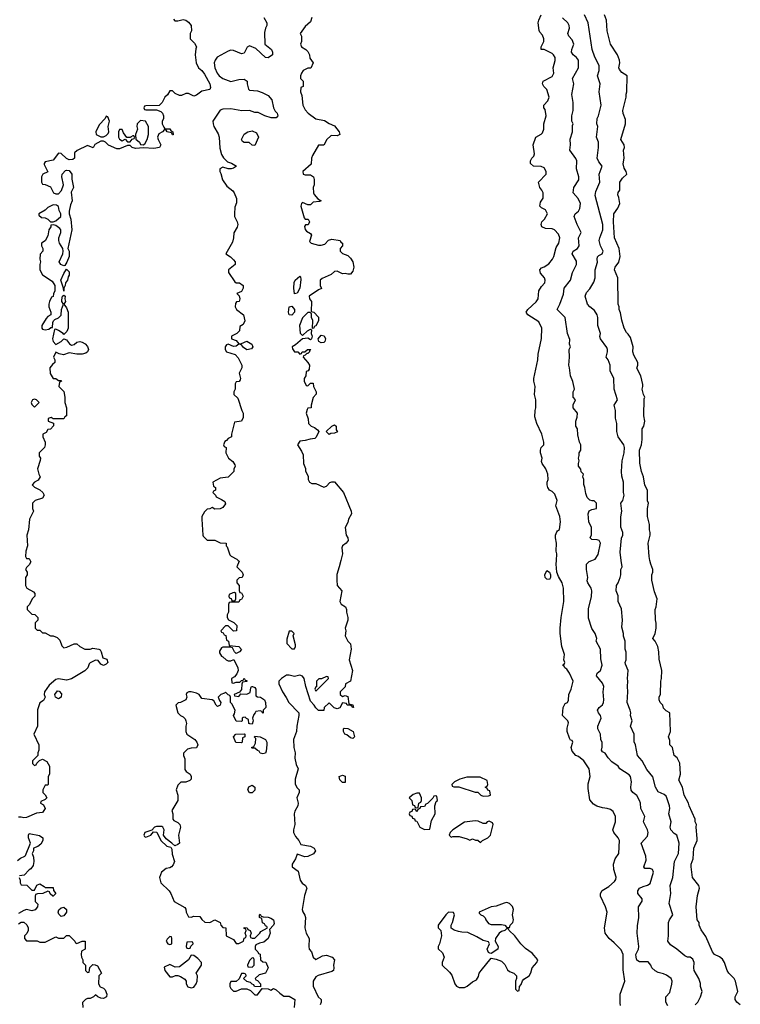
# Model space of a CAD drawing. Header units: inches. Extents: x 2601469 to 2753575, y 449403 to 582909.
# Tile 94 of 256: x 2643758 to 2649189, y 486655 to 494074. Entities that reach past the tile are written whole.
import ezdxf

# ---------------------------------------------------------------- set-up
doc = ezdxf.new("R2010")
doc.units = ezdxf.units.IN
doc.header["$MEASUREMENT"] = 0
doc.layers.add('C6448', color=7, linetype='Continuous')
doc.layers.add('C6449', color=7, linetype='Continuous')

msp = doc.modelspace()

# ---------------------------------------------------------------- linework, layer by layer
at = {"layer": 'C6448', "color": 4}
for points, elevation in [([(2643837, 490000), (2643842, 489990), (2643830, 489966), (2643810, 489946), (2643802, 489930), (2643814, 489910), (2643814, 489890), (2643802, 489870), (2643802, 489810), (2643811.6, 489791.6), (2643863.6, 489763.6), (2643872, 489750), (2643872, 489730), (2643852, 489710), (2643831.6, 489668.4), (2643814, 489650), (2643814, 489630), (2643850, 489594), (2643871.6, 489591.6), (2643894, 489570), (2643894, 489550), (2643874, 489530), (2643874, 489490), (2643890, 489474), (2643910, 489474), (2643930, 489454), (2643950, 489454), (2643990, 489432), (2644011.1, 489431.1), (2644039.8, 489419.8), (2644059.8, 489399.8), (2644076.9, 489356.9), (2644090, 489342), (2644114.6, 489345.4), (2644170, 489371.3), (2644190, 489372), (2644211.6, 489351.6), (2644250, 489331.3), (2644288.4, 489331.6), (2644310, 489338), (2644354, 489330), (2644364.7, 489324.7), (2644372, 489310), (2644384.7, 489264.7), (2644414.8, 489254.8), (2644422, 489230), (2644410, 489218), (2644390, 489208.7), (2644370, 489218), (2644350, 489246), (2644330, 489248), (2644290, 489228), (2644281, 489219), (2644271.3, 489190), (2644250, 489168.7), (2644150, 489108), (2644110, 489098), (2644050, 489108), (2644030, 489102), (2643979.6, 489060.4), (2643944.7, 489010), (2643942, 488990), (2643951.6, 488968.4), (2643936.9, 488943.1), (2643910, 488926), (2643892.7, 488872.7), (2643892, 488750), (2643864.7, 488690), (2643902, 488610), (2643902, 488570), (2643894, 488550), (2643894, 488530), (2643854, 488490), (2643854, 488470), (2643870, 488454), (2643882, 488458), (2643887.3, 488472.7), (2643907.3, 488492.7), (2643930, 488502), (2643963.6, 488483.6), (2643982, 488450), (2643982, 488390), (2643972, 488370), (2643974, 488310), (2643970, 488306), (2643950, 488306), (2643932, 488270), (2643934, 488250), (2643950, 488234), (2643962, 488210), (2643950, 488198), (2643918, 488182), (2643914, 488170), (2643937.3, 488157.3), (2643951, 488130), (2643930, 488099), (2643886, 488094), (2643810, 488062), (2643790, 488059), (2643770, 488065.2), (2643750, 488065.2)], 28), ([(2645404.8, 490000), (2645412.7, 489992.7), (2645394, 489950), (2645434, 489910), (2645442, 489890), (2645434, 489870), (2645412.7, 489867.3), (2645394, 489850), (2645394, 489830), (2645411.6, 489811.6), (2645412.7, 489772.7), (2645418, 489758), (2645430, 489754), (2645442, 489730), (2645430, 489706), (2645418, 489702), (2645410, 489686), (2645350, 489686), (2645338, 489682), (2645332.7, 489667.3), (2645331.1, 489608.9), (2645322, 489590), (2645322, 489570), (2645331.6, 489551.6), (2645371.6, 489531.6), (2645394, 489510), (2645392, 489470), (2645370, 489466), (2645330, 489506), (2645310, 489506), (2645274, 489470), (2645278, 489458), (2645292.7, 489452.7), (2645298, 489438), (2645312.7, 489432.7), (2645318, 489398), (2645331.6, 489391.6), (2645338, 489358), (2645410, 489352), (2645431.1, 489328.9), (2645414, 489310), (2645390, 489298), (2645378, 489310), (2645362, 489342), (2645350, 489346), (2645290, 489346), (2645278, 489342), (2645263.6, 489316.4), (2645263.6, 489303.6), (2645278, 489278), (2645290, 489274), (2645314, 489250), (2645330, 489242), (2645350, 489242), (2645372.7, 489252.7), (2645402, 489190), (2645404.7, 489170), (2645395.3, 489144.7), (2645376.9, 489123.1), (2645354, 489110), (2645358, 489078), (2645370, 489074), (2645390, 489082), (2645418, 489082), (2645430, 489094), (2645442, 489098), (2645450, 489111.3), (2645458, 489098), (2645470, 489094), (2645470, 489086), (2645438, 489082), (2645432.7, 489067.3), (2645430, 489026), (2645414, 489006), (2645374, 488990), (2645378, 488978), (2645410, 488974), (2645426, 488994), (2645470, 488992), (2645495.3, 489004.7), (2645500.4, 489039.6), (2645506, 489050), (2645514, 489050), (2645530, 489042), (2645538, 489030), (2645538, 488978), (2645551.6, 488971.6), (2645574, 488970), (2645602, 488950), (2645611.6, 488928.4), (2645612, 488890), (2645594, 488870), (2645594, 488850), (2645590, 488846), (2645582, 488862), (2645570, 488866), (2645538, 488862), (2645534, 488850), (2645522, 488838), (2645514, 488810), (2645518, 488790), (2645510, 488766), (2645492.7, 488767.3), (2645486, 488770), (2645482, 488802), (2645467.3, 488807.3), (2645458, 488818), (2645443.6, 488816.4), (2645434, 488810), (2645434, 488790), (2645430, 488786), (2645388.9, 488788.9), (2645368.7, 488830), (2645376.4, 488843.6), (2645382, 488870), (2645358, 488918), (2645346, 488930), (2645346, 488970), (2645342, 488982), (2645330, 488986), (2645310, 489006), (2645302, 488998), (2645274, 488990), (2645254, 488970), (2645263.6, 488943.6), (2645274, 488930), (2645270, 488908), (2645250, 488898), (2645238, 488910), (2645222, 488942), (2645210, 488948.7), (2645130, 488958), (2645110, 488988), (2645090, 488999), (2645050, 489008.7), (2645032, 489008), (2645018, 489002), (2645014, 488990), (2645018, 488970), (2645010, 488948), (2644970, 488928), (2644952.7, 488927.3), (2644934, 488910), (2644951.3, 488850), (2644970, 488831.3), (2644990, 488822), (2645005.4, 488805.4), (2645011.1, 488791.1), (2645016, 488770), (2645011, 488750), (2645011, 488710), (2645018, 488690), (2645078, 488650), (2645094, 488630), (2645102, 488610), (2645091.6, 488588.4), (2645050, 488586), (2645023.6, 488576.4), (2644992.7, 488547.3), (2644992, 488530), (2645003.6, 488503.6), (2645003.6, 488423.6), (2645014, 488410), (2645042, 488390), (2645051, 488370), (2645051.3, 488350), (2645039.8, 488340.2), (2645011.1, 488328.9), (2644972.7, 488327.3), (2644950, 488306), (2644938, 488270), (2644951.3, 488230), (2644951, 488190), (2644905.4, 488114.6), (2644911.3, 488090), (2644912, 488050), (2644919.6, 488039.6), (2644950, 488024.7), (2644964.7, 488010), (2644971.3, 487990), (2644954, 487930), (2644962, 487870), (2644950, 487858), (2644928.4, 487848.4), (2644906, 487870), (2644861.2, 487901.2), (2644842, 487930), (2644848, 487970), (2644838, 487990), (2644830, 487995.3), (2644790, 487995.3), (2644774, 487990), (2644754, 487966), (2644702, 487950), (2644694, 487930), (2644698, 487918), (2644710, 487914), (2644746, 487930), (2644766, 487954), (2644791.6, 487951.6), (2644822, 487890), (2644866.4, 487846.4), (2644898, 487838), (2644904.7, 487824.7), (2644906.4, 487786.4), (2644924.7, 487730), (2644915.3, 487704.7), (2644902, 487690), (2644890, 487682), (2644862, 487678), (2644826, 487650), (2644811, 487610), (2644821, 487570), (2644884.7, 487510), (2644898, 487490), (2644922, 487430), (2645003.6, 487383.6), (2645011.1, 487371.1), (2645012, 487350), (2645030, 487314), (2645050, 487312), (2645070, 487318), (2645116, 487316), (2645130, 487294), (2645152.7, 487272.7), (2645190, 487272), (2645230, 487292), (2645270, 487272), (2645274, 487250), (2645290, 487234), (2645312, 487232), (2645314, 487170), (2645370, 487142), (2645390, 487114), (2645410, 487112), (2645446, 487130), (2645450, 487154), (2645462, 487158), (2645466, 487170), (2645458, 487190), (2645466, 487210), (2645462, 487222), (2645450, 487226), (2645450, 487234), (2645471.6, 487231.6), (2645478, 487218), (2645494, 487210), (2645502, 487190), (2645494, 487170), (2645498, 487158), (2645510, 487154), (2645530, 487154), (2645568, 487190), (2645576.4, 487203.6), (2645626, 487230), (2645622, 487242), (2645610, 487246), (2645602, 487262), (2645588.4, 487268.4), (2645582, 487302), (2645566, 487310), (2645566, 487330), (2645570, 487334), (2645578, 487318), (2645592.7, 487312.7), (2645630, 487311.3), (2645650, 487304.7), (2645671.3, 487290), (2645676.9, 487263.1), (2645672, 487250), (2645642, 487218), (2645644.7, 487190), (2645632, 487150), (2645598, 487122), (2645565.4, 487114.6), (2645538, 487102), (2645534, 487090), (2645534, 487070), (2645554, 487050), (2645558, 487038), (2645571.6, 487031.6), (2645574, 486990), (2645590, 486974), (2645612.7, 486972.7), (2645632, 486930), (2645611.3, 486888.7), (2645563.6, 486876.4), (2645534, 486850), (2645538, 486838), (2645550, 486834), (2645572, 486810), (2645574, 486786), (2645528.4, 486788.4), (2645522, 486802), (2645510, 486806), (2645498, 486818), (2645470, 486826), (2645446, 486850), (2645466, 486870), (2645462, 486882), (2645450, 486886), (2645430, 486886), (2645412.7, 486847.3), (2645390, 486826), (2645350, 486826), (2645342, 486810), (2645342, 486790), (2645350, 486774), (2645370, 486754), (2645390, 486754), (2645430, 486772), (2645470, 486772), (2645498.8, 486758.8), (2645530, 486726), (2645550, 486726), (2645586, 486774), (2645632, 486772), (2645650, 486762), (2645670, 486774), (2645690, 486764.7), (2645718, 486738), (2645750, 486716), (2645790, 486716), (2645830.5, 486690.5), (2645826, 486630)], 32), ([(2646178.8, 490000), (2646166.8, 489950), (2646147.7, 489892.3), (2646147.3, 489850), (2646151.3, 489811.3), (2646184.7, 489770), (2646171.3, 489690), (2646182, 489670), (2646214, 489650), (2646222, 489630), (2646221, 489610), (2646231, 489570), (2646231, 489550), (2646211.3, 489490), (2646216, 489470), (2646211.3, 489430), (2646231.3, 489390), (2646250.7, 489370), (2646257.3, 489330), (2646241, 489250), (2646266, 489170), (2646251.6, 489088.4), (2646214, 489070), (2646210, 489046), (2646174, 489010), (2646174, 488990), (2646190, 488974), (2646210, 488982), (2646230, 488974), (2646238, 488918), (2646270, 488912), (2646274, 488890), (2646266, 488890), (2646262, 488902), (2646248, 488908), (2646226, 488910), (2646222, 488922), (2646190, 488926), (2646171.1, 488888.9), (2646150, 488882), (2646129.1, 488889.1), (2646090, 488926), (2646054, 488890), (2646051.3, 488868.7), (2646009.1, 488869.1), (2645989.1, 488889.1), (2645978, 488910), (2645950, 488938), (2645914, 489050), (2645902, 489110), (2645890, 489128), (2645870, 489135.3), (2645830, 489124), (2645790, 489135.3), (2645770, 489134), (2645732, 489110), (2645712, 489090), (2645712, 489070), (2645738, 489010), (2645767.5, 488967.5), (2645786.8, 488930), (2645862, 488850), (2645862, 488830), (2645846, 488750), (2645844.7, 488710), (2645822.8, 488650), (2645824, 488590), (2645833.4, 488550), (2645830.7, 488510), (2645841.4, 488461.4), (2645856, 488430), (2645834.8, 488350), (2645835.3, 488315.3), (2645847.3, 488287.3), (2645864.7, 488270), (2645864.7, 488250), (2645846.8, 488210), (2645856, 488170), (2645854.8, 488150), (2645830.8, 488110), (2645826.8, 488090), (2645831, 488010), (2645821, 487970), (2645822.8, 487950), (2645838, 487918), (2645862, 487890), (2645878, 487858), (2645950, 487846.8), (2645978, 487830), (2645986.8, 487810), (2645972.2, 487787.8), (2645930, 487769.3), (2645906.6, 487766.6), (2645850, 487786), (2645838, 487750), (2645811.3, 487710), (2645811.6, 487691.6), (2645857.3, 487657.3), (2645870.8, 487590), (2645887.9, 487567.9), (2645911.3, 487550), (2645922.8, 487530), (2645905.8, 487474.2), (2645887.3, 487370), (2645890.9, 487350.9), (2645906.4, 487326.4), (2645911, 487310), (2645906, 487230), (2645916, 487190), (2645938.8, 487150), (2645937.3, 487090), (2645941, 487070), (2645958, 487050), (2645971.1, 487011.1), (2645990, 486992), (2646039.3, 487020.7), (2646070, 487024), (2646112, 487010), (2646131.3, 486990), (2646122.8, 486950), (2646126, 486930), (2646122, 486910), (2646110, 486902), (2646007.5, 486872.5), (2645990, 486862), (2645970.8, 486830), (2645970.7, 486790.7), (2646006.8, 486710), (2646031, 486690), (2646031, 486670), (2646022.8, 486650)], 36), ([(2648286.8, 486646.8), (2648283.2, 486663.2), (2648282.7, 486730), (2648319.3, 486830), (2648306.3, 486913.7), (2648306.6, 487030), (2648290, 487064), (2648238.4, 487118.4), (2648199.3, 487150), (2648169.3, 487190), (2648166, 487230), (2648186, 487350), (2648174, 487390), (2648134, 487470), (2648134, 487490), (2648146.8, 487513.2), (2648198, 487542), (2648240.4, 487579.6), (2648250, 487594), (2648253.6, 487613.6), (2648235.3, 487670), (2648234, 487710), (2648245.2, 487750), (2648273.2, 487790), (2648277.2, 487890), (2648268.7, 487910), (2648235.3, 487950), (2648229.3, 487969.3), (2648249, 488030), (2648248.7, 488070), (2648230, 488108), (2648210, 488122), (2648186, 488130), (2648150, 488135.3), (2648108.4, 488148.4), (2648082, 488162), (2648056, 488196), (2648042, 488282), (2648042.9, 488317.1), (2648057.2, 488370), (2648049.2, 488429.2), (2648008.7, 488490), (2647970, 488522), (2647950, 488528.7), (2647922, 488562), (2647915.3, 488590), (2647926, 488630), (2647922, 488642), (2647910, 488646), (2647900.4, 488660.4), (2647884, 488710), (2647884.7, 488735.3), (2647894.6, 488774.6), (2647888, 488790), (2647849.3, 488830), (2647854, 488890), (2647870, 488922), (2647886, 488930), (2647894.6, 488945.4), (2647895.3, 488990), (2647915.3, 489030), (2647928, 489090), (2647902, 489150), (2647880.4, 489180.4), (2647866, 489190), (2647862, 489202), (2647849.2, 489210), (2647862, 489218), (2647866, 489230), (2647858, 489250), (2647864, 489290), (2647843.7, 489350), (2647832.3, 489450), (2647832, 489490), (2647838, 489570), (2647858, 489690), (2647855.1, 489790), (2647846, 489830), (2647817.6, 489877.6), (2647806, 489910), (2647802, 489970), (2647803.7, 490000)], 36), ([(2648643.1, 486643.1), (2648628, 486670), (2648628.7, 486710), (2648656.4, 486743.6), (2648673.6, 486806.4), (2648674, 486830), (2648668, 486850), (2648633.6, 486873.6), (2648610, 486884), (2648570, 486893.2), (2648546.3, 486906.3), (2648522, 486930), (2648515.3, 486950), (2648493.6, 486973.6), (2648430, 486974), (2648410, 486988), (2648402.7, 487010), (2648401.2, 487030), (2648422, 487070), (2648424, 487090), (2648412, 487190), (2648413.2, 487246.8), (2648424, 487310), (2648422, 487390), (2648448.4, 487431.6), (2648448.7, 487450), (2648415.3, 487490), (2648415.3, 487510), (2648430, 487531), (2648456.5, 487543.5), (2648490, 487551.3), (2648510, 487564.7), (2648535.3, 487650), (2648526, 487670), (2648510, 487678), (2648470, 487678), (2648462, 487690), (2648478, 487742), (2648477.2, 487770), (2648442, 487870), (2648490, 487922), (2648494, 487950), (2648488.7, 487970), (2648458, 488030), (2648468, 488070), (2648438, 488130), (2648435.3, 488170), (2648428.7, 488191.3), (2648410, 488228.7), (2648379, 488250), (2648367.2, 488267.2), (2648364.5, 488290), (2648369.3, 488330), (2648361.2, 488370), (2648350, 488384), (2648282, 488430), (2648268, 488450), (2648221.2, 488481.2), (2648192.9, 488512.9), (2648170, 488548), (2648150, 488558), (2648142, 488570), (2648148.4, 488591.6), (2648148.4, 488628.4), (2648138, 488650), (2648135.3, 488690), (2648115.3, 488730), (2648115.3, 488750), (2648139, 488810), (2648134, 488830), (2648119, 488850), (2648113.2, 488870), (2648125.2, 488890), (2648149.5, 488910.5), (2648158, 488930), (2648160.9, 488950), (2648155.1, 489010), (2648159.3, 489050), (2648150, 489075.3), (2648104, 489130), (2648109, 489150), (2648135.3, 489170), (2648148.7, 489210), (2648138, 489258), (2648134, 489330), (2648102, 489390), (2648108.7, 489410), (2648095.3, 489450), (2648070, 489486), (2648044.7, 489564.7), (2648045.2, 489634.8), (2648068.4, 489728.4), (2648069, 489770), (2648064, 489790), (2648039, 489830), (2648035.3, 489844.7), (2648039, 489870), (2648029, 489930), (2648030, 489972), (2648050, 489992), (2648070.1, 490000)], 32), ([(2648849, 486651), (2648868, 486670), (2648888.9, 486711.1), (2648902, 486750), (2648888.7, 486790), (2648888.4, 486811.6), (2648877.2, 486850), (2648842, 486910), (2648839, 486930), (2648842, 486970), (2648830, 486995.3), (2648810, 487008.7), (2648790, 487009), (2648770, 487019), (2648710, 487069), (2648662, 487102), (2648642, 487130), (2648648, 487170), (2648648.7, 487270), (2648655.3, 487290), (2648679, 487330), (2648653.6, 487413.6), (2648665.2, 487490), (2648661.2, 487550), (2648679.3, 487610), (2648692.7, 487730), (2648722.7, 487790), (2648729, 487870), (2648710, 487928), (2648690, 487942), (2648664, 487970), (2648659, 487990), (2648668.7, 488030), (2648649.3, 488089.3), (2648657.2, 488130), (2648656, 488150), (2648636, 488210), (2648630, 488222), (2648615.1, 488235.1), (2648570, 488255.3), (2648549.3, 488290), (2648529.2, 488369.2), (2648485.2, 488425.2), (2648448.7, 488490), (2648414, 488530), (2648399, 488610), (2648388.4, 488631.6), (2648388.7, 488690), (2648362, 488750), (2648374, 488790), (2648362, 488830), (2648364, 488850), (2648359, 488870), (2648335.3, 488930), (2648342, 489010), (2648339, 489050), (2648342, 489090), (2648338, 489110), (2648344, 489170), (2648323.1, 489216.9), (2648322, 489230), (2648328.9, 489251.1), (2648329.1, 489309.1), (2648322, 489330), (2648322, 489390), (2648309.1, 489429.1), (2648308.7, 489450), (2648296.4, 489496.4), (2648302, 489550), (2648293.6, 489633.6), (2648268.7, 489690), (2648268.4, 489731.6), (2648254, 489770), (2648255.3, 489810), (2648268.9, 489831.1), (2648284, 489870), (2648289, 489890), (2648289.3, 489930.7), (2648298, 489950), (2648291.2, 490000)], 28), ([(2649188.7, 486650), (2649162, 486670), (2649148.7, 486690), (2649148.7, 486710), (2649169, 486750), (2649152.7, 486830), (2649141.2, 486850), (2649101.2, 486890), (2649089.5, 486909.5), (2649069.2, 486970), (2649054.5, 486994.5), (2649032.1, 487012.1), (2648995.3, 487030), (2648979, 487050), (2648930, 487166), (2648894.6, 487214.6), (2648878, 487250), (2648878, 487270), (2648864, 487290), (2648855.3, 487390), (2648865.6, 487474.4), (2648882, 487530), (2648875.3, 487550), (2648829, 487610), (2648818, 487690), (2648819.3, 487710), (2648833.2, 487750), (2648838, 487830), (2648862.7, 487890), (2648864.7, 487904.7), (2648855.3, 487990), (2648858, 488010), (2648849, 488030), (2648848.7, 488050), (2648804, 488150), (2648799, 488170), (2648765.2, 488230), (2648752.7, 488290), (2648724.8, 488344.8), (2648738, 488390), (2648732.3, 488472.3), (2648712, 488512), (2648689, 488530), (2648678, 488590), (2648658, 488610), (2648656.4, 488643.6), (2648648, 488670), (2648662, 488710), (2648658, 488850), (2648630, 488866), (2648610, 488886), (2648606, 488910), (2648586, 488930), (2648578, 488950), (2648578, 488970), (2648588.4, 488991.6), (2648588.9, 489088.9), (2648595.3, 489110), (2648598, 489170), (2648576.4, 489256.4), (2648575.3, 489310), (2648568, 489350), (2648548, 489390), (2648528.7, 489410), (2648548, 489450), (2648555.3, 489490), (2648554.6, 489525.4), (2648548.4, 489551.6), (2648548, 489630), (2648555.3, 489650), (2648562, 489710), (2648543.1, 489763.1), (2648522, 489850), (2648522, 489890), (2648528.7, 489910), (2648528.7, 489930), (2648514, 489970), (2648507.6, 490000)], 24), ([(2643741.2, 487738.8), (2643764.7, 487755.3), (2643798, 487770), (2643803.1, 487776.9), (2643839, 487870), (2643824, 487910), (2643824, 487930), (2643830, 487942), (2643906.8, 487926.8), (2643932, 487910), (2643932, 487890), (2643918, 487862), (2643895.5, 487844.5), (2643862, 487830), (2643862, 487810), (2643852, 487790), (2643863.6, 487763.6), (2643864.7, 487730), (2643859.6, 487700.4), (2643843.6, 487676.4), (2643830, 487668), (2643792.7, 487627.3), (2643758, 487622)], 28), ([(2643754, 487610), (2643762, 487590), (2643762, 487570), (2643770, 487554), (2643812.7, 487552.7), (2643850, 487514), (2643870, 487514), (2643887.3, 487552.7), (2643910, 487562), (2643943.6, 487543.6), (2643950, 487534), (2644010, 487534), (2644012.7, 487512.7), (2644031.6, 487488.4), (2644011.6, 487468.4), (2644008.4, 487468.4), (2643987.3, 487487.3), (2643982, 487502), (2643970, 487506), (2643931.6, 487488.4), (2643892.7, 487487.3), (2643878, 487482), (2643874, 487470), (2643874, 487430), (2643894, 487410), (2643892, 487390), (2643874.4, 487365.6), (2643850, 487359), (2643810, 487368.7), (2643790, 487362), (2643750, 487338)], 28), ([(2643750, 487262), (2643770, 487274), (2643790, 487274), (2643812.7, 487252.7), (2643822, 487230), (2643822, 487210), (2643812.7, 487187.3), (2643794, 487170), (2643794, 487150), (2643810, 487134), (2643890, 487134), (2643910, 487122), (2643950, 487122), (2644030, 487162), (2644050, 487154), (2644090, 487154), (2644110, 487174), (2644130, 487174), (2644174, 487130), (2644178, 487118), (2644190, 487114), (2644228.4, 487131.6), (2644251.6, 487131.6), (2644252, 487070), (2644224.7, 487055.3), (2644222, 487030), (2644224.7, 487010), (2644234, 486990), (2644234, 486970), (2644254, 486950), (2644254, 486910), (2644270, 486894), (2644282, 486898), (2644287.3, 486932.7), (2644310, 486954), (2644327.3, 486952.7), (2644343.6, 486943.6), (2644374, 486890), (2644354, 486870), (2644351.3, 486810), (2644365.4, 486785.4), (2644390, 486776), (2644403.5, 486763.5), (2644416, 486730), (2644412, 486710), (2644390, 486699), (2644370, 486702), (2644346, 486710), (2644330, 486726), (2644314, 486710), (2644290, 486698), (2644270, 486698), (2644254, 486690), (2644232.7, 486667.3), (2644234, 486630)], 28)]:
    msp.add_lwpolyline(points, dxfattribs=dict(at, elevation=elevation))
for points, elevation in [([(2647750, 489855.3), (2647730, 489857.2), (2647719.3, 489870), (2647716, 489890), (2647730, 489924.7), (2647750.6, 489910.6), (2647758.8, 489890), (2647757.3, 489870)], 36), ([(2645378, 489758), (2645363.6, 489756.4), (2645338, 489742), (2645334, 489730), (2645338, 489718), (2645352.7, 489712.7), (2645358, 489698), (2645370, 489694), (2645382, 489698), (2645386, 489710), (2645386, 489750)], 32), ([(2645810, 489466), (2645790, 489466), (2645772.7, 489407.3), (2645772.7, 489372.7), (2645810, 489334), (2645830, 489334), (2645838, 489350), (2645836.4, 489363.6), (2645818, 489430), (2645826, 489450)], 36), ([(2646070, 489126), (2646032, 489108), (2646012.7, 489107.3), (2645994, 489090), (2645994, 489046), (2645990, 489046), (2645982, 489030), (2645990, 489014), (2646086, 489110), (2646082, 489122)], 36), ([(2644050, 488955.3), (2644028.7, 488968.7), (2644022, 488990), (2644044, 489016), (2644055.3, 489015.3), (2644074.4, 488994.4), (2644070, 488968.7)], 28), ([(2646270, 488658), (2646250, 488662), (2646224, 488684), (2646208.7, 488690), (2646198, 488710), (2646198, 488730), (2646204, 488736), (2646230, 488732), (2646271.1, 488711.1), (2646282, 488670)], 36), ([(2645430, 488626), (2645387.3, 488627.3), (2645368.7, 488670), (2645386, 488690), (2645450, 488694), (2645454, 488690), (2645454, 488670), (2645438, 488662), (2645434, 488630)], 32), ([(2645590, 488542), (2645570, 488548), (2645562, 488562), (2645550, 488566), (2645530, 488586), (2645510, 488586), (2645506, 488590), (2645522, 488598), (2645536.4, 488623.6), (2645538, 488658), (2645528.4, 488668.4), (2645530, 488674), (2645571.1, 488671.1), (2645610.9, 488650.9), (2645621, 488630), (2645622, 488610), (2645616.9, 488563.1), (2645610, 488548)], 32), ([(2646190, 488326), (2646170, 488346), (2646166, 488370), (2646190, 488382), (2646210, 488374), (2646210, 488326)], 36), ([(2647227.3, 488367.3), (2647127.3, 488367.3), (2647074, 488350), (2647034, 488330), (2647014, 488310), (2647018, 488298), (2647030, 488294), (2647067.3, 488292.7), (2647190, 488254), (2647210, 488254), (2647234, 488230), (2647250, 488222), (2647290, 488224.7), (2647306, 488230), (2647302, 488262), (2647287.3, 488267.3), (2647282, 488282), (2647266, 488290), (2647282, 488298), (2647286, 488310), (2647282, 488342)], 44), ([(2645490, 488248), (2645478, 488270), (2645485.6, 488294.4), (2645510, 488304.7), (2645531.3, 488290), (2645530.7, 488269.3), (2645510, 488248)], 32), ([(2646770, 488246), (2646750, 488246), (2646723.6, 488236.4), (2646694, 488210), (2646714, 488190), (2646718, 488158), (2646732.7, 488152.7), (2646738, 488138), (2646750, 488134), (2646762, 488138), (2646766, 488170), (2646782, 488178), (2646786, 488190), (2646786, 488210)], 44), ([(2646890, 488226), (2646878, 488222), (2646872.7, 488207.3), (2646832.7, 488167.3), (2646818, 488162), (2646810, 488146), (2646778, 488142), (2646774, 488130), (2646758, 488122), (2646750, 488106), (2646742, 488122), (2646730, 488126), (2646718, 488122), (2646712.7, 488107.3), (2646698, 488102), (2646694, 488090), (2646698, 488078), (2646712.7, 488072.7), (2646718, 488058), (2646732.7, 488052.7), (2646738, 488038), (2646750, 488034), (2646774, 487990), (2646810, 487972), (2646850, 487974), (2646861.2, 488038.8), (2646888, 488090), (2646886, 488150), (2646898, 488182), (2646906, 488190), (2646902, 488222)], 44), ([(2647190, 488038), (2647110, 488028), (2647022, 487970), (2647002, 487950), (2646994, 487930), (2647010, 487914), (2647022, 487918), (2647070, 487918), (2647130, 487902), (2647150, 487892), (2647170, 487902), (2647192.7, 487892.7), (2647210, 487892), (2647230, 487874), (2647246, 487890), (2647286, 487910), (2647306, 487930), (2647326, 488010), (2647322, 488022), (2647295.3, 488035.3), (2647282, 488030), (2647270, 488018), (2647250, 488018), (2647214, 488034)], 44), ([(2644070, 487315.3), (2644053.2, 487333.2), (2644049.2, 487349.2), (2644052.9, 487367.1), (2644070, 487382.8), (2644090, 487386), (2644111, 487370), (2644111, 487350), (2644090, 487322)], 28), ([(2647430, 487422), (2647410, 487418), (2647350, 487394), (2647310.7, 487389.3), (2647222, 487350), (2647222, 487342), (2647234, 487330), (2647250, 487322), (2647266, 487306), (2647271.3, 487290), (2647290, 487264.7), (2647310, 487256), (2647390, 487256), (2647414, 487250), (2647430, 487234), (2647450, 487234), (2647455.3, 487250), (2647474, 487270), (2647479, 487290), (2647473.2, 487330), (2647479, 487370), (2647472.5, 487392.5), (2647450, 487415.3)], 44), ([(2646990, 487348), (2646970, 487328), (2646912, 487250), (2646912, 487230), (2646931.3, 487210), (2646936, 487170), (2646921, 487110), (2646911.3, 487090), (2646911.6, 487071.6), (2646943.5, 487043.5), (2646956, 487010), (2646942, 486970), (2646942, 486950), (2646998, 486898), (2647015.3, 486875.3), (2647038, 486810), (2647050, 486792), (2647070, 486782), (2647110, 486782), (2647130, 486792), (2647170, 486824.7), (2647200.4, 486839.6), (2647215.3, 486864.7), (2647222, 486890), (2647235.3, 486910), (2647310, 487002), (2647350, 486994.8), (2647390, 486979.1), (2647413.7, 486953.7), (2647435.2, 486915.2), (2647450, 486902.8), (2647482, 486890), (2647502, 486870), (2647502, 486850), (2647494, 486830), (2647494, 486770), (2647510, 486754), (2647522, 486758), (2647526, 486790), (2647536.4, 486803.6), (2647547.3, 486832.7), (2647556.4, 486843.6), (2647598, 486870), (2647609.1, 486890.9), (2647619, 486930), (2647655.3, 486970), (2647662, 486990), (2647620.4, 487040.4), (2647570, 487074), (2647534, 487110), (2647488.7, 487170), (2647446, 487210), (2647442, 487222), (2647430, 487226), (2647414, 487210), (2647390, 487204), (2647371.3, 487190), (2647344.7, 487150), (2647342, 487130), (2647364.7, 487090), (2647362, 487070), (2647310, 487038), (2647300.4, 487040.4), (2647290, 487046), (2647282, 487070), (2647298, 487110), (2647290, 487126), (2647250, 487135.3), (2647203.1, 487163.1), (2647134.6, 487194.6), (2647090, 487197.2), (2647064.1, 487204.1), (2647033.6, 487213.6), (2647010, 487228), (2647008.7, 487250), (2647019, 487270), (2647035.3, 487330), (2647027.3, 487347.3)], 44), ([(2644890, 487166), (2644870, 487146), (2644862, 487130), (2644874, 487110), (2644890, 487104.7), (2644906, 487110), (2644906, 487150), (2644902, 487162)], 32), ([(2645050, 487126), (2645018, 487122), (2645014, 487090), (2645018, 487078), (2645030, 487074), (2645042, 487078), (2645047.3, 487092.7), (2645066, 487110), (2645062, 487122)], 32), ([(2645050, 487026), (2645030.7, 486989.3), (2644962, 486938), (2644930, 486935.3), (2644890, 486955.3), (2644846, 486934), (2644852, 486910), (2644890, 486862), (2644910, 486862), (2644931.6, 486871.6), (2644950, 486872), (2644970, 486864.7), (2645003.6, 486843.6), (2645012, 486830), (2645012, 486810), (2645026.4, 486786.4), (2645050, 486778), (2645070, 486784.7), (2645088.7, 486810), (2645095.3, 486830), (2645098, 486870), (2645088, 486890), (2645128, 486950), (2645128, 486970), (2645100.2, 487000.2), (2645070, 487022)], 32), ([(2645510, 487006), (2645490, 486986), (2645474, 486950), (2645478, 486938), (2645510, 486934), (2645526, 486950), (2645526, 486990), (2645522, 487002)], 32)]:
    msp.add_lwpolyline(points, close=True, dxfattribs=dict(at, elevation=elevation))
at = {"layer": 'C6449', "color": 4}
for points, elevation in [([(2644916.9, 494076.9), (2644926.4, 494066.4), (2644950, 494064.7), (2644990, 494074.8), (2645010, 494070.8), (2645030, 494056), (2645051.3, 494030), (2645052, 493990), (2645042, 493970), (2645042, 493930), (2645076.9, 493896.9), (2645091.3, 493870), (2645085.4, 493854.6), (2645081, 493810), (2645087.9, 493747.9), (2645106, 493710), (2645130.8, 493690), (2645150, 493664.7), (2645190.7, 493590), (2645196, 493564), (2645190.9, 493549.1), (2645130, 493535.3), (2645090, 493506), (2645070, 493498), (2645030, 493518), (2645010, 493518), (2644976.9, 493503.1), (2644963.1, 493503.1), (2644930, 493518), (2644910, 493538), (2644890, 493538), (2644871.1, 493508.9), (2644852, 493490), (2644832, 493450), (2644810, 493428), (2644710, 493426), (2644698, 493422), (2644694, 493410), (2644698, 493398), (2644710, 493394), (2644790, 493394), (2644821, 493381), (2644834, 493370), (2644842, 493350), (2644842, 493330), (2644832.7, 493307.3), (2644832, 493290), (2644843.6, 493263.6), (2644852.7, 493252.7), (2644890, 493252), (2644898, 493238), (2644912, 493230), (2644914, 493206), (2644910, 493206), (2644902, 493222), (2644870, 493228), (2644862, 493242), (2644850, 493246), (2644834, 493230), (2644806, 493214), (2644798, 493190), (2644801, 493170), (2644822, 493130), (2644812, 493110), (2644770, 493102.7), (2644691.3, 493108.7), (2644630, 493104), (2644606, 493110), (2644590, 493126), (2644570, 493126), (2644510, 493102), (2644490, 493102), (2644428.4, 493128.4), (2644406, 493150), (2644390, 493158), (2644370, 493158), (2644325.4, 493134.6), (2644311.1, 493108.9), (2644270, 493126), (2644191.1, 493088.9), (2644172, 493070), (2644171.3, 493030), (2644159.6, 493020.4), (2644130, 493018), (2644110, 493028), (2644070, 493066), (2644050, 493068), (2644010, 493015.3), (2643950, 493002), (2643942.8, 492990), (2643944, 492984), (2643971.6, 492928.4), (2643934, 492910), (2643922, 492890), (2643922, 492850), (2643930, 492834), (2643951.6, 492831.6), (2643990, 492814), (2644014, 492770), (2644030, 492762), (2644050, 492762), (2644073.6, 492786.4), (2644088.7, 492830), (2644077.2, 492890), (2644079, 492910), (2644102.7, 492937.3), (2644110, 492941), (2644130, 492938), (2644150.8, 492910.8), (2644151.1, 492871.1), (2644164.7, 492810), (2644145.4, 492774.6), (2644154.8, 492710), (2644142, 492678), (2644130.8, 492630), (2644131, 492610), (2644144, 492570), (2644151, 492490), (2644122, 492350), (2644131, 492330), (2644130.7, 492290), (2644114, 492246), (2644098, 492222), (2644090, 492218), (2644068, 492230), (2644055.3, 492250), (2644082.7, 492310), (2644086, 492330), (2644084, 492350), (2644057.2, 492390), (2644052.7, 492410), (2644052.7, 492430), (2644069.2, 492470), (2644069.2, 492490), (2644060.1, 492500.1), (2644030, 492522), (2644010, 492528), (2643994, 492526), (2643994, 492514), (2643978, 492490), (2643970, 492446), (2643951.6, 492408.4), (2643922, 492390), (2643922, 492370), (2643934, 492350), (2643934, 492330), (2643912.7, 492307.3), (2643911.3, 492270), (2643916, 492250), (2643911.1, 492228.9), (2643911.3, 492190), (2643930, 492152), (2644003.6, 492103.6), (2644022, 492070), (2644022, 492030), (2644012.7, 492007.3), (2644011.6, 491988.4), (2643998, 491982), (2643982, 491950), (2643978, 491930), (2643978, 491910), (2643992, 491870), (2643994, 491850), (2643970, 491838), (2643956.9, 491823.1), (2643924.7, 491770), (2643926, 491750), (2643930, 491742), (2643950, 491736), (2643977.2, 491742.8), (2643994, 491754), (2644006, 491754), (2644008.7, 491791.3), (2644014, 491806), (2644024, 491816), (2644050, 491826.8), (2644071.7, 491848.3), (2644073.2, 491890), (2644088.7, 491930), (2644075.3, 491950), (2644076.4, 491963.6), (2644082, 491990), (2644090, 491998), (2644102, 491990), (2644098, 491970), (2644104.7, 491950), (2644091.3, 491930), (2644110, 491902), (2644122.8, 491870), (2644122.6, 491750), (2644114.6, 491725.4), (2644090, 491702), (2644085.2, 491710), (2644050, 491732.7), (2644030, 491742), (2644021, 491739), (2644004.7, 491670), (2644011.3, 491650), (2644030, 491626), (2644070, 491648.4), (2644090, 491668), (2644110, 491660.5), (2644132.6, 491632.6), (2644150, 491620.3), (2644170, 491627), (2644190, 491644.9), (2644211.7, 491648.3), (2644230, 491644.2), (2644251.3, 491631.3), (2644270.2, 491610.2), (2644275.8, 491590), (2644268.7, 491571.3), (2644258, 491562), (2644230, 491554.7), (2644190, 491554.3), (2644130, 491564.5), (2644088.7, 491548.7), (2644056.2, 491556.2), (2644030, 491568.7), (2644012, 491530), (2644022, 491510), (2644022, 491490), (2644004.7, 491475.3), (2643986, 491450), (2643987.5, 491407.5), (2644010, 491371.3), (2644031.3, 491371.3), (2644050, 491354), (2644070, 491354), (2644074, 491350), (2644058, 491342), (2644054, 491310), (2644091.6, 491271.6), (2644098, 491230), (2644098, 491190), (2644111.3, 491150), (2644112, 491090), (2644098, 491082), (2644090, 491066), (2644010, 491066), (2643995.3, 491075.3), (2643974, 491070), (2643974, 491050), (2644012.7, 491032.7), (2644012.7, 491012.7), (2643990, 490988), (2643970, 490986), (2643956.9, 490963.1), (2643934, 490950), (2643934, 490930), (2643951.1, 490891.1), (2643951.3, 490870), (2643944.7, 490850), (2643904.7, 490810), (2643905.4, 490785.4), (2643914, 490770), (2643912.7, 490752.7), (2643892, 490690), (2643902, 490650), (2643912, 490630), (2643896.9, 490603.1), (2643870, 490588), (2643852, 490570), (2643870, 490552), (2643910.8, 490530.8), (2643932, 490510), (2643942, 490490), (2643930, 490468), (2643874, 490450), (2643854, 490430), (2643854, 490390), (2643862, 490370), (2643832, 490310), (2643824.7, 490230), (2643811.3, 490190), (2643816, 490110), (2643804.7, 490070), (2643802, 490030), (2643810, 490014), (2643830, 490014), (2643837, 490000)], 28), ([(2645598, 494090), (2645622, 494050), (2645622, 494030), (2645611, 494010), (2645603.5, 493976.5), (2645606, 493890), (2645656, 493850), (2645664, 493830), (2645662.8, 493810), (2645630, 493787), (2645610, 493789.4), (2645537.4, 493857.4), (2645490, 493878), (2645472.8, 493867.2), (2645450, 493821.2), (2645430, 493816), (2645370, 493840.9), (2645350, 493843.7), (2645330, 493838), (2645247.5, 493792.5), (2645230.5, 493770), (2645223, 493750), (2645228.2, 493710), (2645245.5, 493670), (2645262.8, 493650), (2645290, 493630.6), (2645350, 493607.7), (2645410, 493624), (2645450, 493624.7), (2645472, 493610), (2645472, 493590), (2645482, 493550), (2645490, 493542), (2645550, 493538), (2645585.4, 493525.4), (2645630, 493502), (2645658, 493470), (2645670.8, 493410), (2645684.5, 493384.5), (2645698, 493370), (2645704.7, 493350), (2645690, 493335.3), (2645654.6, 493334.6), (2645606, 493350), (2645554.6, 493374.6), (2645530, 493375.3), (2645490, 493389.2), (2645433.2, 493386.8), (2645350, 493401.6), (2645290, 493400.7), (2645268.9, 493391.1), (2645214.9, 493310), (2645215.3, 493290), (2645222.6, 493270), (2645254.1, 493214.1), (2645261.1, 493190), (2645266, 493106), (2645278.4, 493058.4), (2645293.2, 493033.2), (2645324, 493004), (2645354, 492994), (2645392, 492970), (2645370, 492955.3), (2645350.9, 492949.1), (2645329.1, 492949.1), (2645290, 492962), (2645266, 492950), (2645266, 492930), (2645274.8, 492914.8), (2645287.1, 492867.1), (2645319.6, 492819.6), (2645363.6, 492783.6), (2645374, 492770), (2645392.7, 492727.3), (2645392.7, 492692.7), (2645379.6, 492660.4), (2645376, 492610), (2645378, 492590), (2645398, 492550), (2645401, 492530), (2645398, 492510), (2645371, 492469), (2645370.7, 492429.3), (2645362, 492398), (2645312, 492310), (2645347.1, 492287.1), (2645370, 492264.7), (2645381, 492250), (2645382, 492230), (2645332, 492190), (2645332, 492170), (2645379.6, 492099.6), (2645390, 492092), (2645414, 492090), (2645442, 492070), (2645442, 492050), (2645430, 492026), (2645394, 492010), (2645412.7, 491992.7), (2645418, 491970), (2645412, 491950), (2645392, 491948), (2645383.6, 491936.4), (2645382, 491910), (2645392, 491890), (2645444.7, 491850), (2645456, 491804), (2645443.6, 491776.4), (2645418, 491762), (2645414, 491730), (2645394, 491710), (2645354, 491690), (2645354, 491670), (2645390, 491656), (2645410, 491631), (2645430, 491634), (2645470, 491652.7), (2645507.7, 491630), (2645516.3, 491610), (2645505.2, 491594.8), (2645470, 491587), (2645444.4, 491604.4), (2645430, 491624), (2645410, 491629.3), (2645390, 491615.1), (2645370, 491612.3), (2645330, 491629.2), (2645317.3, 491622.7), (2645307.3, 491610), (2645307.9, 491587.9), (2645318, 491570), (2645381, 491550), (2645405.4, 491525.4), (2645431.6, 491471.6), (2645432, 491450), (2645412, 491410), (2645422, 491370), (2645419.6, 491360.4), (2645411.6, 491348.4), (2645390, 491346), (2645382, 491330), (2645382, 491290), (2645372, 491270), (2645372, 491250), (2645402, 491222), (2645431.3, 491130), (2645442, 491110), (2645443.6, 491076.4), (2645430, 491048), (2645378, 491042), (2645354, 490950), (2645354, 490930), (2645330, 490918), (2645318, 490902), (2645305.4, 490894.6), (2645294, 490870), (2645298, 490858), (2645314, 490850), (2645312, 490810), (2645332, 490770), (2645363.6, 490743.6), (2645379.6, 490719.6), (2645382, 490710), (2645372.7, 490687.3), (2645372, 490670), (2645330, 490626), (2645270, 490618), (2645214, 490590), (2645218, 490558), (2645234, 490550), (2645234, 490530), (2645218, 490522), (2645214, 490510), (2645234, 490490), (2645238, 490478), (2645279.6, 490459.6), (2645303.6, 490443.6), (2645310, 490426), (2645290, 490398), (2645270, 490388), (2645230, 490386), (2645210, 490398), (2645191.6, 490388.4), (2645170, 490386), (2645150, 490366), (2645132, 490330), (2645131.3, 490310), (2645138, 490190), (2645142, 490182), (2645170, 490152), (2645230, 490151.3), (2645270, 490132), (2645314, 490130), (2645314, 490110), (2645322, 490102), (2645341, 490041), (2645351.1, 490031.1), (2645394, 490010), (2645404.8, 490000)], 32), ([(2645961, 494090), (2645950, 494058), (2645910, 494022), (2645872, 493970), (2645882, 493950), (2645882, 493910), (2645874, 493890), (2645882, 493870), (2645914, 493850), (2645930, 493834), (2645942, 493810), (2645943.6, 493783.6), (2645971, 493750), (2645951.1, 493708.9), (2645930, 493708), (2645894, 493690), (2645882, 493670), (2645874, 493650), (2645874, 493630), (2645894, 493610), (2645894, 493570), (2645878, 493562), (2645874, 493530), (2645883.6, 493503.6), (2645892, 493430), (2645910, 493394), (2645932, 493370), (2645990, 493327.3), (2646054.8, 493314.8), (2646090, 493292), (2646130, 493274), (2646164.7, 493230), (2646171.3, 493210), (2646150, 493198), (2646110, 493202), (2646102, 493198), (2646072, 493170), (2646051.3, 493128.7), (2646010, 493128), (2645964.7, 493050), (2645958, 493030), (2645955.3, 492984.7), (2645892, 492930), (2645894, 492910), (2645910, 492904.7), (2645950, 492904.7), (2645972, 492890), (2645978, 492870), (2645978, 492830), (2645971.1, 492808.9), (2645971.3, 492770), (2645976.9, 492756.9), (2646004.7, 492724.7), (2646031, 492709), (2646016.9, 492703.1), (2645970, 492698), (2645950, 492678), (2645930, 492678), (2645890, 492695.3), (2645882, 492690), (2645878, 492670), (2645901, 492581), (2645910, 492572), (2645931.1, 492571.1), (2645942, 492550), (2645932, 492528), (2645912.7, 492527.3), (2645904.7, 492515.3), (2645910, 492494), (2645919.6, 492479.6), (2645950, 492462), (2645958, 492450), (2645942, 492402), (2645954, 492390), (2646010, 492376), (2646030, 492376), (2646058, 492382), (2646086.3, 492413.7), (2646110, 492421), (2646174, 492410), (2646178, 492398), (2646192, 492390), (2646192, 492370), (2646174, 492350), (2646174, 492330), (2646191.6, 492311.6), (2646230, 492296), (2646250, 492277.3), (2646268.2, 492250), (2646277.3, 492210), (2646270, 492178), (2646250, 492155.3), (2646230, 492155.3), (2646210, 492162), (2646190, 492158), (2646150, 492178), (2646130, 492175.3), (2646106.8, 492153.2), (2646036.9, 492123.1), (2646022, 492110), (2646022, 492070), (2646032.7, 492047.3), (2646010, 492038), (2645941, 491990), (2645942, 491970), (2645958, 491950), (2645954, 491874), (2645974, 491870), (2646010, 491832), (2646010, 491806), (2645990, 491766), (2645978, 491762), (2645974, 491750), (2645966, 491746), (2645968.4, 491808.4), (2645958, 491830), (2645958, 491858), (2645947.3, 491867.3), (2645930, 491868), (2645890, 491828), (2645866, 491770), (2645872.7, 491712.7), (2645890, 491694), (2645926, 491730), (2645950, 491742), (2645958, 491738), (2645954.8, 491710), (2645962.8, 491690), (2645958, 491670), (2645950, 491662), (2645930, 491674), (2645890, 491669.2), (2645836.7, 491623.3), (2645810.8, 491610), (2645814.8, 491594.8), (2645830, 491572), (2645854, 491570), (2645870, 491554), (2645882, 491558), (2645886, 491570), (2645908, 491572), (2645926, 491590), (2645952, 491590), (2645942, 491578), (2645942, 491570), (2645930, 491558), (2645922, 491558), (2645910, 491546), (2645898, 491542), (2645894, 491530), (2645930, 491492), (2645942, 491470), (2645939.6, 491440.4), (2645932.7, 491427.3), (2645918, 491422), (2645914, 491390), (2645902, 491370), (2645902, 491350), (2645918, 491318), (2645930, 491314), (2645950, 491334), (2645970, 491334), (2645972, 491310), (2645992, 491270), (2645991.6, 491251.6), (2645970, 491226), (2645954, 491170), (2645954, 491150), (2645930, 491146), (2645923.6, 491136.4), (2645918, 491110), (2645932.7, 491067.3), (2645934, 491030), (2645954, 491010), (2645979.8, 490999.8), (2646003.6, 490983.6), (2646012, 490970), (2645991.6, 490928.4), (2645982, 490918), (2645946.4, 490913.6), (2645910, 490902), (2645870, 490898), (2645852, 490870), (2645882.8, 490822.8), (2645894, 490794), (2645898, 490730), (2645910.9, 490690.9), (2645911.3, 490671.3), (2645924.7, 490650), (2645931.1, 490631.1), (2645931.3, 490610), (2645942, 490590), (2645959.6, 490579.6), (2645990, 490578.8), (2646050, 490551), (2646070, 490558), (2646094.6, 490585.4), (2646110, 490592), (2646130, 490591.3), (2646198.8, 490510), (2646256, 490370), (2646258, 490350), (2646236, 490310), (2646230, 490286), (2646211.6, 490248.4), (2646218.8, 490190), (2646230.4, 490170.4), (2646233.4, 490150), (2646218, 490130), (2646190.9, 490109.1), (2646186.8, 490093.2), (2646190.8, 490050), (2646178.8, 490000)], 36), ([(2647803.7, 490000), (2647806.6, 490050), (2647800.9, 490070), (2647802.7, 490130), (2647797.2, 490170), (2647797.2, 490190), (2647805.6, 490214.4), (2647810, 490222), (2647827.3, 490232.7), (2647834, 490290), (2647828.7, 490330), (2647798, 490410), (2647808.7, 490450), (2647790, 490498), (2647770, 490518), (2647750, 490528.7), (2647739.3, 490550), (2647733.2, 490570), (2647734, 490590), (2647742, 490610), (2647738, 490650), (2647724, 490690), (2647695.3, 490730), (2647690, 490746), (2647695.3, 490770), (2647684, 490810), (2647684, 490830), (2647689.1, 490850.9), (2647708, 490870), (2647708, 490890), (2647694, 490950), (2647655.3, 491030), (2647640.2, 491080.2), (2647642, 491130), (2647648, 491150), (2647649, 491210), (2647639, 491250), (2647644, 491310), (2647633.2, 491350), (2647633.2, 491370), (2647663.7, 491510), (2647666.3, 491553.7), (2647689.3, 491670.7), (2647692.7, 491750), (2647670, 491797.2), (2647588, 491850), (2647575.3, 491870), (2647588.7, 491890), (2647651.4, 491948.6), (2647666, 491970), (2647670, 492032), (2647690, 492064.7), (2647715.3, 492090), (2647719, 492110), (2647714, 492130), (2647684.1, 492164.1), (2647679, 492190), (2647690, 492204.7), (2647710, 492211.3), (2647744.7, 492235.3), (2647774, 492270), (2647784, 492290), (2647802, 492358), (2647822, 492390), (2647828.7, 492430), (2647818, 492458), (2647788, 492490), (2647770, 492497.2), (2647721.5, 492501.5), (2647694, 492514), (2647688.7, 492530), (2647694, 492550), (2647714, 492570), (2647735.3, 492610), (2647720.2, 492640.2), (2647690, 492655.3), (2647679, 492670), (2647682, 492698), (2647702, 492730), (2647702, 492770), (2647694, 492790), (2647679, 492810), (2647668.7, 492850), (2647726, 492910), (2647726, 492930), (2647710, 492958), (2647688.4, 492968.4), (2647629.2, 492969.2), (2647608, 492990), (2647608, 493010), (2647618, 493030), (2647634, 493046), (2647638, 493062), (2647628, 493130), (2647648.7, 493190), (2647689, 493211), (2647698, 493222), (2647708.7, 493250), (2647708.7, 493290), (2647725.2, 493350), (2647717.2, 493397.2), (2647708.7, 493410), (2647708, 493430), (2647738, 493462), (2647748.7, 493490), (2647730, 493548), (2647709, 493570), (2647699, 493590), (2647704, 493610), (2647770, 493646.8), (2647784, 493670), (2647779, 493710), (2647792.9, 493767.1), (2647793.2, 493790), (2647782, 493810), (2647770, 493819), (2647710, 493848.7), (2647688, 493850), (2647688, 493870), (2647708.7, 493910), (2647708.7, 493930), (2647698, 493958), (2647679, 493979), (2647672.9, 493992.9), (2647665.2, 494050), (2647669.3, 494070.7), (2647689, 494110)], 36), ([(2648070.1, 490000), (2648095.3, 490010), (2648116.5, 490043.5), (2648134, 490130), (2648126, 490150), (2648110, 490155.3), (2648070, 490158), (2648058, 490170), (2648068.4, 490191.6), (2648068.4, 490248.4), (2648048, 490290), (2648042, 490350), (2648050, 490372), (2648070, 490382), (2648106, 490390), (2648106, 490430), (2648087.3, 490447.3), (2648072.7, 490447.3), (2648054.6, 490454.6), (2648034.6, 490474.6), (2648024.7, 490504.7), (2648018, 490550), (2648008.4, 490571.6), (2648008.7, 490610), (2648002, 490630), (2648006, 490650), (2647990, 490666), (2647987.3, 490687.3), (2647968.9, 490708.9), (2647969.1, 490730.9), (2647975.3, 490750), (2647969, 490770), (2647975.3, 490790), (2647975.3, 490810), (2647988, 490830), (2647988, 490870), (2647978, 490890), (2647964.7, 490944.7), (2647962, 490990), (2647948.4, 491011.6), (2647948, 491050), (2647960.4, 491079.6), (2647962, 491110), (2647928, 491150), (2647928.9, 491171.1), (2647946, 491210), (2647928.9, 491228.9), (2647928.7, 491270), (2647938, 491290), (2647936.4, 491303.6), (2647927.3, 491347.3), (2647908.7, 491390), (2647902, 491450), (2647895.3, 491470), (2647902, 491530), (2647898, 491590), (2647908, 491610), (2647902, 491630), (2647903.1, 491663.1), (2647885.2, 491710), (2647868.7, 491830), (2647808, 491890), (2647829.2, 491930.8), (2647855.5, 492004.5), (2647861.2, 492050), (2647909.2, 492110), (2647924, 492170), (2647954, 492230), (2647955.5, 492255.5), (2647921.2, 492310), (2647930, 492331), (2647962, 492350), (2647974, 492370), (2647969.2, 492430), (2647989.2, 492470), (2647959.3, 492530), (2647937.2, 492590), (2647945.2, 492610), (2647968.7, 492630), (2647979, 492650), (2647984, 492690), (2647965.6, 492725.6), (2647929, 492770), (2647934, 492810), (2647972.3, 492867.7), (2647972.7, 492890), (2647953.2, 492950), (2647956, 493010), (2647950, 493028), (2647905.2, 493090), (2647909, 493130), (2647905.6, 493174.4), (2647924, 493230), (2647924, 493276), (2647928, 493288), (2647918, 493310), (2647919, 493350), (2647929, 493390), (2647929, 493450), (2647919, 493510), (2647933.2, 493590), (2647924, 493630), (2647969, 493710), (2647969.1, 493769.1), (2647955.3, 493790), (2647928.7, 493810), (2647917.2, 493830), (2647919.3, 493850), (2647933.2, 493890), (2647922.7, 493922.7), (2647895.3, 493950), (2647888.9, 493968.9), (2647901.2, 494010), (2647899, 494030), (2647888.7, 494050), (2647850, 494088.7)], 32), ([(2648291.2, 490000), (2648282.7, 490062.7), (2648294, 490166), (2648304, 490190), (2648304, 490210), (2648289.1, 490250.9), (2648289.1, 490329.1), (2648296, 490370), (2648289, 490430), (2648304, 490450), (2648314, 490490), (2648309, 490510), (2648308.4, 490588.4), (2648295.1, 490635.1), (2648292.3, 490670), (2648297.6, 490750), (2648312.3, 490810), (2648315.1, 490850), (2648311.6, 490871.6), (2648269, 490930), (2648257.2, 490970), (2648259, 491030), (2648248.9, 491071.1), (2648248.4, 491128.4), (2648238, 491170), (2648262, 491210), (2648238, 491290), (2648235.3, 491370), (2648208.9, 491428.9), (2648209, 491470), (2648192.1, 491512.1), (2648179, 491530), (2648189, 491570), (2648189, 491590), (2648184, 491604), (2648135.3, 491670), (2648130, 491686), (2648135.3, 491710), (2648115.3, 491770), (2648115.3, 491830), (2648109, 491850), (2648090, 491882), (2648054, 491910), (2648037.2, 491930), (2648019.3, 491990), (2648030, 492018), (2648054.2, 492045.8), (2648084.7, 492095.3), (2648094, 492130), (2648095.3, 492190), (2648113.6, 492246.4), (2648109, 492270), (2648113.6, 492286.4), (2648123.2, 492296.8), (2648148, 492310), (2648154, 492330), (2648136, 492370), (2648126, 492410), (2648129.4, 492430), (2648153.3, 492490), (2648151.6, 492530), (2648094.5, 492750), (2648100.1, 492779.9), (2648129.5, 492850), (2648126, 492910), (2648148.7, 492970), (2648123.2, 493003.2), (2648109.4, 493030), (2648119, 493110), (2648119, 493150), (2648104, 493190), (2648114, 493270), (2648108.7, 493290), (2648109, 493330), (2648119, 493350), (2648139, 493430), (2648125.2, 493530), (2648132.7, 493590), (2648113.2, 493650), (2648124, 493690), (2648124, 493730), (2648092.1, 493792.1), (2648072.3, 493850), (2648042.7, 494050), (2648015.1, 494110)], 28), ([(2648507.6, 490000), (2648501.2, 490030), (2648494, 490130), (2648509, 490190), (2648508.9, 490208.9), (2648504, 490230), (2648505.2, 490270), (2648489.4, 490330), (2648489, 490391), (2648498, 490430), (2648489, 490449), (2648488.9, 490528.9), (2648470, 490566), (2648459, 490630), (2648444, 490670), (2648432.5, 490732.5), (2648429.3, 490830), (2648444, 490870), (2648449, 490910), (2648449, 490990), (2648462, 491010), (2648468.7, 491050), (2648462, 491090), (2648464, 491216), (2648468, 491230), (2648458, 491250), (2648449.1, 491289.1), (2648455.3, 491310), (2648454.6, 491325.4), (2648439, 491390), (2648408.9, 491448.9), (2648415.3, 491470), (2648415.3, 491490), (2648385.6, 491545.6), (2648379, 491570), (2648382, 491610), (2648360.2, 491680.2), (2648344.7, 491704.7), (2648330, 491718), (2648314, 491750), (2648295.3, 491810), (2648285.6, 491865.6), (2648275.3, 491890), (2648275.3, 491910), (2648268.7, 491930), (2648265.2, 492130), (2648240.9, 492190), (2648246, 492210), (2648273.6, 492246.4), (2648284.5, 492290), (2648275.1, 492350), (2648240.9, 492430), (2648233.2, 492550), (2648235.3, 492610), (2648266.6, 492653.4), (2648280.9, 492690), (2648274.2, 492734.2), (2648266, 492754), (2648269.2, 492770.8), (2648282, 492790), (2648282, 492850), (2648300.9, 492879.1), (2648333.2, 492910), (2648328.7, 492930), (2648314.2, 492954.2), (2648306.8, 492986.8), (2648312.7, 493030), (2648309.3, 493090), (2648316, 493110), (2648314, 493130), (2648289.3, 493170), (2648323.7, 493290), (2648322.5, 493322.5), (2648306.5, 493366.5), (2648304.2, 493390), (2648328.7, 493490), (2648328, 493512), (2648334, 493530), (2648337.2, 493650), (2648296, 493676), (2648278, 493698), (2648274, 493710), (2648281.2, 493750), (2648279, 493770), (2648262, 493810), (2648209.4, 493890), (2648186, 493990), (2648179.3, 494070), (2648166, 494110)], 24)]:
    msp.add_lwpolyline(points, dxfattribs=dict(at, elevation=elevation))
for points, elevation in [([(2644410, 493346), (2644402, 493330), (2644358, 493282), (2644332, 493230), (2644334, 493210), (2644370, 493192), (2644390, 493191.3), (2644410, 493202), (2644424, 493216), (2644429, 493230), (2644425.2, 493270), (2644434, 493310), (2644422, 493342)], 28), ([(2644670, 493314), (2644644.7, 493290), (2644641, 493270), (2644646, 493250), (2644632, 493210), (2644632.7, 493172.7), (2644662, 493150), (2644670, 493134), (2644690, 493132), (2644700.4, 493139.6), (2644718, 493170), (2644728.7, 493210), (2644728, 493270), (2644706, 493310)], 28), ([(2644530, 493246), (2644510, 493246), (2644502, 493230), (2644502, 493190), (2644510, 493174), (2644530, 493162), (2644554, 493174), (2644570, 493154), (2644590, 493154), (2644606, 493174), (2644622, 493178), (2644626, 493190), (2644618, 493198), (2644610, 493198), (2644594, 493190), (2644594, 493186), (2644566, 493186), (2644540.2, 493220.2)], 28), ([(2645530, 493126), (2645510, 493128.7), (2645488.7, 493148.7), (2645449, 493149), (2645436.4, 493156.4), (2645429, 493170), (2645450, 493211), (2645478, 493230), (2645510, 493237.3), (2645542, 493222), (2645558, 493190)], 32), ([(2644010, 492678), (2643970, 492658), (2643950, 492638), (2643902, 492610), (2643902, 492602), (2643923.6, 492583.6), (2643950, 492582), (2643970, 492572), (2643990, 492552), (2644010, 492551.3), (2644030, 492558), (2644068.9, 492591.1), (2644069, 492610), (2644056.5, 492636.5), (2644050, 492666), (2644036.4, 492676.4)], 28), ([(2644090, 492028), (2644088.7, 492050), (2644068.7, 492110), (2644090, 492162), (2644110, 492194), (2644130, 492174), (2644130.8, 492150), (2644122.8, 492137.2), (2644118.8, 492110), (2644104.7, 492090), (2644102, 492070), (2644092, 492050)], 28), ([(2645830, 492008.7), (2645823.7, 492050), (2645826.8, 492093.2), (2645834, 492110), (2645870, 492142), (2645875.3, 492135.3), (2645876.7, 492116.7), (2645870.3, 492049.7), (2645850, 492014)], 32), ([(2645810, 491847.3), (2645790, 491849.3), (2645784.2, 491870), (2645789.7, 491910.3), (2645810, 491915.5), (2645830.3, 491890), (2645830.3, 491870)], 32), ([(2646030, 491639.5), (2646013.2, 491650), (2646008, 491670), (2646030, 491696.3), (2646052.7, 491692.7), (2646062.8, 491670), (2646058.8, 491650), (2646050, 491641.2)], 36), ([(2643870, 491214), (2643854, 491210), (2643844.7, 491190), (2643850, 491174), (2643870, 491154), (2643906, 491190), (2643886, 491210)], 28), ([(2646090, 490948), (2646068, 490970), (2646110, 491012), (2646130, 491022), (2646142, 491010), (2646143.6, 490983.6), (2646152.7, 490967.3), (2646130, 490958), (2646103.6, 490956.4)], 36)]:
    msp.add_lwpolyline(points, close=True, dxfattribs=dict(at, elevation=elevation))

doc.saveas('drawing.dxf')
